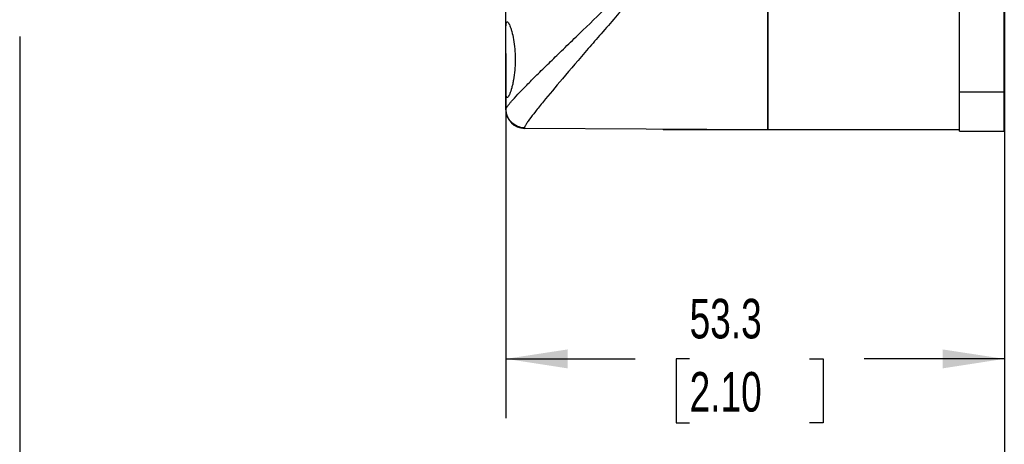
# Model space of a CAD drawing. Header units: millimetres. Extents: x 13 to 546, y 13 to 419.
# Tile 10 of 19: x 231 to 336, y 95 to 141. Entities that reach past the tile are written whole.
import ezdxf

# ---------------------------------------------------------------- set-up
doc = ezdxf.new("R2010")
doc.units = ezdxf.units.MM
doc.header["$LTSCALE"] = 2
doc.linetypes.add('SLD-Solid', pattern=[0])
doc.layers.add('DIMENSIONS', color=140, linetype='SLD-Solid', lineweight=25)
doc.styles.add('SLDTEXTSTYLE0', font='TXT', dxfattribs={"width": 0.7})
doc.dimstyles.new('SLDDIMSTYLE1', dxfattribs={"dimtxt": 4.316016, "dimasz": 6.604, "dimexe": 0, "dimexo": 0.0625, "dimgap": 1.079004, "dimtad": 0, "dimtih": 1, "dimtoh": 1, "dimrnd": 1e-09, "dimzin": 12, "dimdsep": 46, "dimtxsty": 'SLDTEXTSTYLE0', "dimsah": 1, "dimcen": 0.09, "dimadec": 0, "dimazin": 3, "dimtfac": 1, "dimtofl": 0, "dimtmove": 0, "dimatfit": 3, "dimfxl": 0, "dimfrac": 2, "dimtolj": 1, "dimtzin": 12, "dimarcsym": 0})

# ---------------------------------------------------------------- blocks, each defined once
blk = doc.blocks.new('_D_4')
at = {"layer": 'DIMENSIONS'}
for p, q in [((336.38, 179.42), (336.38, 98.1)), ((283.08, 137.1), (283.08, 98.1)), ((283.08, 104.45), (296.88, 104.45)), ((302.72, 104.45), (301.27, 104.45)), ((301.27, 104.45), (301.27, 97.59)), ((315.55, 104.45), (317, 104.45)), ((317, 104.45), (317, 97.59)), ((336.38, 104.45), (321.4, 104.45)), ((301.27, 97.59), (302.72, 97.59)), ((317, 97.59), (315.55, 97.59))]:
    blk.add_line(p, q, dxfattribs=at)
for points in [[(283.08, 104.45), (289.68, 103.43), (289.68, 105.46)], [(336.38, 104.45), (329.77, 105.46), (329.77, 103.43)]]:
    blk.add_solid(points, dxfattribs=at)
at = {"layer": 'DIMENSIONS', "char_height": 4.233, "attachment_point": 1, "style": 'SLDTEXTSTYLE0'}
for s, insert in [('53.3', (302.72, 110.87)), ('2.10', (302.72, 103.04))]:
    blk.add_mtext(s, dxfattribs=dict(at, insert=insert))
blk = doc.blocks.new('_D_5')
at = {"layer": 'DIMENSIONS'}
for p, q in [((231.08, 138.92), (231.08, 78.25)), ((336.38, 126.27), (336.38, 78.25)), ((231.08, 84.6), (272.85, 84.6)), ((278.7, 84.6), (277.25, 84.6)), ((277.25, 84.6), (277.25, 77.74)), ((291.53, 84.6), (292.97, 84.6)), ((292.97, 84.6), (292.97, 77.74)), ((336.38, 84.6), (297.37, 84.6)), ((277.25, 77.74), (278.7, 77.74)), ((292.97, 77.74), (291.53, 77.74))]:
    blk.add_line(p, q, dxfattribs=at)
for points in [[(231.08, 84.6), (237.68, 83.58), (237.68, 85.62)], [(336.38, 84.6), (329.77, 85.62), (329.77, 83.58)]]:
    blk.add_solid(points, dxfattribs=at)
at = {"layer": 'DIMENSIONS', "char_height": 4.233, "attachment_point": 1, "style": 'SLDTEXTSTYLE0'}
for s, insert in [('105.3', (276.9, 91.02)), ('4.15', (278.7, 83.2))]:
    blk.add_mtext(s, dxfattribs=dict(at, insert=insert))

msp = doc.modelspace()

# ---------------------------------------------------------------- linework, layer by layer
for p, q in [((283.075, 139.643), (283.075, 190.272)), ((331.575, 133.011), (331.575, 150.087)), ((311.075, 147.697), (311.075, 128.958)), ((311.075, 128.958), (311.075, 147.697)), ((336.375, 133.011), (336.375, 147.958)), ((283.075, 133.272), (283.075, 139.643)), ((283.075, 131.162), (283.075, 133.272)), ((331.575, 133.011), (336.375, 133.011)), ((331.575, 128.811), (331.575, 133.011)), ((336.375, 128.811), (336.375, 133.011)), ((285.064, 129.109), (285.064, 129.167)), ((311.075, 128.958), (285.064, 129.109)), ((299.875, 129.023), (299.875, 128.958)), ((310.542, 128.958), (299.875, 128.958)), ((310.542, 128.961), (310.542, 128.958)), ((311.075, 128.958), (310.542, 128.958)), ((331.575, 128.958), (311.075, 128.958)), ((331.575, 128.811), (336.375, 128.811))]:
    msp.add_line(p, q)
msp.add_arc((285.075, 131.109), 2, 180, 269.66667)
for points, knots in [([(283.075, 131.162), (283.076, 131.172), (283.078, 131.191), (283.09, 131.23), (283.111, 131.275), (283.14, 131.327), (283.177, 131.386), (283.223, 131.453), (283.277, 131.526), (283.339, 131.607), (283.409, 131.695), (283.488, 131.79), (283.575, 131.892), (283.818, 132.172), (284.329, 132.729), (285.254, 133.685), (286.383, 134.815), (287.641, 136.053), (289.048, 137.425), (290.99, 139.304), (293.693, 141.891), (296.552, 144.619), (298.659, 146.653), (299.829, 147.792), (300.735, 148.68), (301.596, 149.542), (302.32, 150.299), (302.836, 150.886), (303.156, 151.293), (303.371, 151.618), (303.499, 151.86), (303.582, 152.076), (303.632, 152.269), (303.638, 152.396), (303.641, 152.458)], [0, 0, 0, 0, 0.010558, 0.0211367, 0.0317389, 0.0423676, 0.0530256, 0.0637158, 0.0744408, 0.0852036, 0.0960068, 0.1068532, 0.1177454, 0.1286861, 0.1910142, 0.2562764, 0.3178415, 0.3823375, 0.4429553, 0.5074365, 0.6256772, 0.7552831, 0.8169214, 0.8488479, 0.8784933, 0.9122224, 0.9398628, 0.9564516, 0.9702874, 0.9783056, 0.9852909, 0.9905819, 0.9954529, 1, 1, 1, 1]), ([(303.76, 152.458), (303.759, 152.419), (303.757, 152.339), (303.741, 152.218), (303.716, 152.093), (303.681, 151.964), (303.636, 151.831), (303.58, 151.693), (303.515, 151.551), (303.44, 151.405), (303.29, 151.142), (303.03, 150.743), (302.649, 150.221), (302.199, 149.645), (301.677, 149), (301.027, 148.221), (300.286, 147.345), (299.221, 146.102), (297.865, 144.526), (296.299, 142.722), (294.746, 140.939), (293.287, 139.258), (291.32, 136.989), (289.131, 134.429), (287.303, 132.243), (286.204, 130.881), (285.711, 130.238), (285.457, 129.883), (285.336, 129.705), (285.237, 129.55), (285.159, 129.419), (285.104, 129.311), (285.07, 129.225), (285.066, 129.186), (285.064, 129.167)], [0, 0, 0, 0, 0.002874, 0.0058721, 0.0090122, 0.0123098, 0.0157785, 0.0194298, 0.0232735, 0.0273182, 0.0315711, 0.0456974, 0.0626077, 0.0794395, 0.1000064, 0.1243118, 0.155108, 0.1859247, 0.2475266, 0.3130923, 0.3708939, 0.4350469, 0.4950041, 0.6263997, 0.7451341, 0.8102099, 0.8721414, 0.8907932, 0.9092905, 0.9276484, 0.9458823, 0.9640081, 0.9820419, 1, 1, 1, 1]), ([(283.075, 139.643), (283.075, 139.88), (283.081, 140.069), (283.105, 140.283), (283.115, 140.342), (283.141, 140.433), (283.156, 140.466), (283.192, 140.504), (283.212, 140.511), (283.258, 140.496), (283.283, 140.476), (283.365, 140.377), (283.428, 140.258), (283.528, 140.012), (283.562, 139.919), (283.631, 139.71), (283.665, 139.593), (283.767, 139.218), (283.831, 138.933), (283.944, 138.291), (283.99, 137.949), (284.038, 137.403), (284.05, 137.215), (284.067, 136.839), (284.071, 136.651), (284.071, 136.272), (284.067, 136.081), (284.05, 135.703), (284.038, 135.518), (283.991, 134.975), (283.944, 134.623), (283.86, 134.147), (283.83, 133.996), (283.767, 133.709), (283.733, 133.572), (283.632, 133.198), (283.562, 132.987), (283.428, 132.656), (283.366, 132.54), (283.284, 132.44), (283.258, 132.419), (283.213, 132.405), (283.192, 132.411), (283.157, 132.449), (283.141, 132.482), (283.115, 132.573), (283.105, 132.631), (283.082, 132.843), (283.075, 133.035), (283.075, 133.272)], [0, 0, 0, 0, 0.0625, 0.0625, 0.09375, 0.09375, 0.125, 0.125, 0.15625, 0.15625, 0.1875, 0.1875, 0.25, 0.25, 0.28125, 0.28125, 0.3125, 0.3125, 0.375, 0.375, 0.4375, 0.4375, 0.46875, 0.46875, 0.5, 0.5, 0.53125, 0.53125, 0.5625, 0.5625, 0.625, 0.625, 0.65625, 0.65625, 0.6875, 0.6875, 0.75, 0.75, 0.8125, 0.8125, 0.84375, 0.84375, 0.875, 0.875, 0.90625, 0.90625, 0.9375, 0.9375, 1, 1, 1, 1]), ([(285.064, 129.167), (284.535, 129.17), (284.029, 129.381), (283.284, 130.129), (283.075, 130.635), (283.075, 131.162)], [0, 0, 0, 0, 0.5, 0.5, 1, 1, 1, 1])]:
    msp.add_open_spline(points, degree=3, knots=knots)

# ---------------------------------------------------------------- dimensions: what is measured, and where the dimension line sits
at = {"layer": 'DIMENSIONS'}
dim = msp.add_linear_dim(base=(283.075, 104.446), p1=(336.375, 181.958), p2=(283.075, 139.643), dimstyle='SLDDIMSTYLE1', dxfattribs=at)
dim.commit()
dim.dimension.update_dxf_attribs({"geometry": '_D_4', "text_midpoint": (309.136, 104.446), "dimtype": 160})
dim = msp.add_linear_dim(base=(336.375, 84.6), p1=(231.075, 141.458), p2=(336.375, 128.811), angle=0, dimstyle='SLDDIMSTYLE1', dxfattribs=at)
dim.commit()
dim.dimension.update_dxf_attribs({"geometry": '_D_5', "text_midpoint": (285.112, 84.6), "dimtype": 160})

doc.saveas('drawing.dxf')
